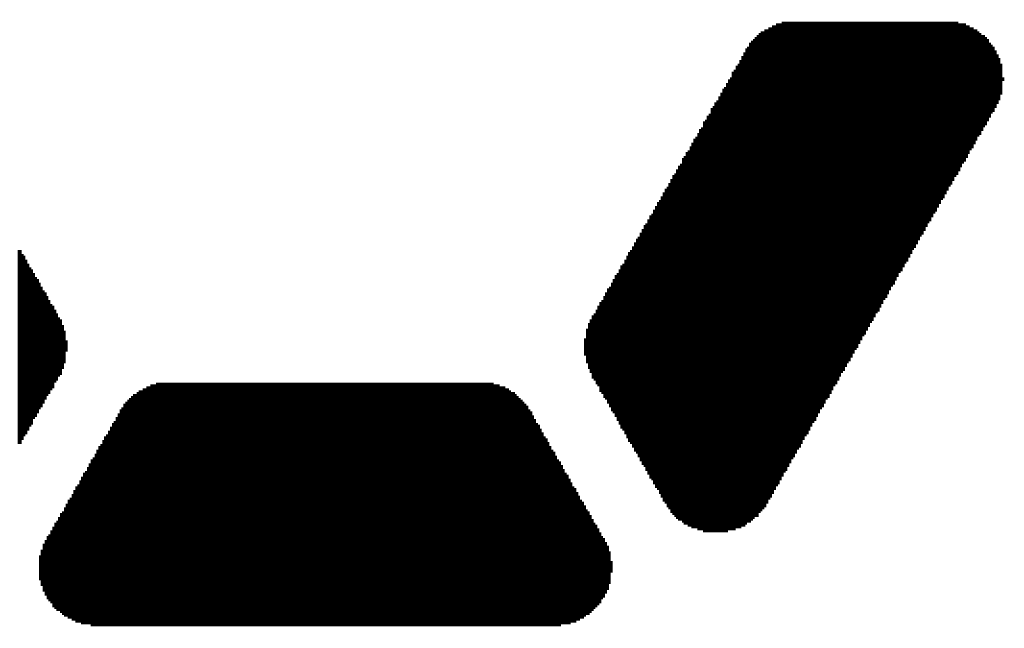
# Model space of a CAD drawing. Extents: x 0 to 83, y 0 to 145.
# Tile 8 of 21: x 14.76 to 20.46, y 70.98 to 74.51. Entities that reach past the tile are written whole.
import ezdxf

# ---------------------------------------------------------------- set-up
doc = ezdxf.new("R2010")
doc.units = 0
doc.layers.add('BG_SILKSCREEN_TOP', color=7, linetype='CONTINUOUS')

msp = doc.modelspace()

# ---------------------------------------------------------------- linework, layer by layer
at = {"layer": 'BG_SILKSCREEN_TOP', "const_width": 0.022098}
for points in [[(19.079464, 71.705216), (19.079464, 74.44994)], [(19.09064, 71.727568), (19.09064, 74.44994)], [(19.101562, 71.738744), (19.101562, 74.461116)], [(19.112738, 71.760842), (19.112738, 74.461116)], [(19.123914, 71.783194), (19.123914, 74.472292)], [(19.13509, 71.805292), (19.13509, 74.472292)], [(19.146012, 71.816468), (19.146012, 74.483468)], [(19.157188, 71.838566), (19.157188, 74.483468)], [(19.168364, 71.860918), (19.168364, 74.483468)], [(19.17954, 71.883016), (19.17954, 74.49439)], [(19.190462, 71.894192), (19.190462, 74.49439)], [(19.201638, 71.916544), (19.201638, 74.49439)], [(19.212814, 71.938642), (19.212814, 74.49439)], [(19.22399, 71.960994), (19.22399, 74.49439)], [(19.234912, 71.971916), (19.234912, 74.49439)], [(19.246088, 71.994268), (19.246088, 74.49439)], [(19.257264, 72.016366), (19.257264, 74.49439)], [(19.26844, 72.027542), (19.26844, 74.49439)], [(19.279362, 72.049894), (19.279362, 74.49439)], [(19.290538, 72.071992), (19.290538, 74.49439)], [(19.301714, 72.094344), (19.301714, 74.49439)], [(19.31289, 72.105266), (19.31289, 74.49439)], [(19.323812, 72.127618), (19.323812, 74.49439)], [(19.334988, 72.149716), (19.334988, 74.49439)], [(19.346164, 72.172068), (19.346164, 74.49439)], [(19.35734, 72.183244), (19.35734, 74.49439)], [(19.368262, 72.205342), (19.368262, 74.49439)], [(19.379438, 72.227694), (19.379438, 74.49439)], [(19.390614, 72.249792), (19.390614, 74.49439)], [(19.40179, 72.260968), (19.40179, 74.49439)], [(19.412712, 72.283066), (19.412712, 74.49439)], [(19.423888, 72.305418), (19.423888, 74.49439)], [(19.435064, 72.316594), (19.435064, 74.49439)], [(19.44624, 72.338692), (19.44624, 74.49439)], [(19.457162, 72.361044), (19.457162, 74.49439)], [(19.468338, 72.383142), (19.468338, 74.49439)], [(19.479514, 72.394318), (19.479514, 74.49439)], [(19.49069, 72.416416), (19.49069, 74.49439)], [(19.501612, 72.438768), (19.501612, 74.49439)], [(19.512788, 72.460866), (19.512788, 74.49439)], [(19.523964, 72.472042), (19.523964, 74.49439)], [(19.53514, 72.494394), (19.53514, 74.49439)], [(19.546062, 72.516492), (19.546062, 74.49439)], [(19.557238, 72.527668), (19.557238, 74.49439)], [(19.568414, 72.549766), (19.568414, 74.49439)], [(19.57959, 72.572118), (19.57959, 74.49439)], [(19.590512, 72.594216), (19.590512, 74.49439)], [(19.601688, 72.605392), (19.601688, 74.49439)], [(19.612864, 72.627744), (19.612864, 74.49439)], [(19.62404, 72.649842), (19.62404, 74.49439)], [(19.634962, 72.672194), (19.634962, 74.49439)], [(19.646138, 72.683116), (19.646138, 74.49439)], [(19.657314, 72.705468), (19.657314, 74.49439)], [(19.66849, 72.727566), (19.66849, 74.49439)], [(19.679412, 72.749918), (19.679412, 74.49439)], [(19.690588, 72.761094), (19.690588, 74.49439)], [(19.701764, 72.783192), (19.701764, 74.49439)], [(19.71294, 72.805544), (19.71294, 74.49439)], [(19.723862, 72.816466), (19.723862, 74.49439)], [(19.735038, 72.838818), (19.735038, 74.49439)], [(19.746214, 72.860916), (19.746214, 74.49439)], [(19.75739, 72.883268), (19.75739, 74.49439)], [(19.768312, 72.894444), (19.768312, 74.49439)], [(19.779488, 72.916542), (19.779488, 74.49439)], [(19.790664, 72.938894), (19.790664, 74.49439)], [(19.80184, 72.960992), (19.80184, 74.49439)], [(19.812762, 72.972168), (19.812762, 74.49439)], [(19.823938, 72.994266), (19.823938, 74.49439)], [(19.835114, 73.016618), (19.835114, 74.49439)], [(19.84629, 73.038716), (19.84629, 74.49439)], [(19.857212, 73.049892), (19.857212, 74.49439)], [(19.868388, 73.072244), (19.868388, 74.49439)], [(19.879564, 73.094342), (19.879564, 74.49439)], [(19.89074, 73.105518), (19.89074, 74.49439)], [(19.901662, 73.127616), (19.901662, 74.49439)], [(19.912838, 73.149968), (19.912838, 74.49439)], [(19.924014, 73.172066), (19.924014, 74.49439)], [(19.93519, 73.183242), (19.93519, 74.49439)], [(19.946112, 73.205594), (19.946112, 74.49439)], [(19.957288, 73.227692), (19.957288, 74.49439)], [(19.968464, 73.250044), (19.968464, 74.49439)], [(19.97964, 73.260966), (19.97964, 74.49439)], [(19.990562, 73.283318), (19.990562, 74.49439)], [(20.001738, 73.305416), (20.001738, 74.49439)], [(20.012914, 73.327768), (20.012914, 74.49439)], [(20.02409, 73.338944), (20.02409, 74.49439)], [(20.035012, 73.361042), (20.035012, 74.49439)], [(20.046188, 73.383394), (20.046188, 74.49439)], [(20.057364, 73.394316), (20.057364, 74.49439)], [(20.06854, 73.416668), (20.06854, 74.49439)], [(20.079462, 73.438766), (20.079462, 74.49439)], [(20.090638, 73.461118), (20.090638, 74.49439)], [(20.101814, 73.472294), (20.101814, 74.49439)], [(20.11299, 73.494392), (20.11299, 74.49439)], [(20.123912, 73.516744), (20.123912, 74.49439)], [(20.135088, 73.538842), (20.135088, 74.49439)], [(20.146264, 73.550018), (20.146264, 74.49439)], [(20.15744, 73.572116), (20.15744, 74.49439)], [(20.168362, 73.594468), (20.168362, 74.49439)], [(20.179538, 73.605644), (20.179538, 74.49439)], [(20.190714, 73.627742), (20.190714, 74.483468)], [(20.20189, 73.650094), (20.20189, 74.483468)], [(20.212812, 73.672192), (20.212812, 74.483468)], [(20.223988, 73.683368), (20.223988, 74.483468)], [(20.235164, 73.705466), (20.235164, 74.472292)], [(20.24634, 73.727818), (20.24634, 74.472292)], [(20.257262, 73.749916), (20.257262, 74.461116)], [(20.268438, 73.761092), (20.268438, 74.461116)], [(20.279614, 73.783444), (20.279614, 74.44994)], [(20.29079, 73.805542), (20.29079, 74.44994)], [(19.00174, 71.616316), (19.00174, 74.383392)], [(19.012662, 71.627492), (19.012662, 74.394568)], [(19.023838, 71.627492), (19.023838, 74.40549)], [(19.035014, 71.649844), (19.035014, 74.416666)], [(19.04619, 71.660766), (19.04619, 74.427842)], [(19.057112, 71.671942), (19.057112, 74.439018)], [(19.068288, 71.683118), (19.068288, 74.439018)], [(20.301712, 73.82764), (20.301712, 74.439018)], [(20.312888, 73.838816), (20.312888, 74.427842)], [(20.324064, 73.861168), (20.324064, 74.416666)], [(20.33524, 73.883266), (20.33524, 74.416666)], [(20.346162, 73.894442), (20.346162, 74.40549)], [(20.357338, 73.91654), (20.357338, 74.394568)], [(18.968212, 71.594218), (18.968212, 74.338942)], [(18.979388, 71.594218), (18.979388, 74.350118)], [(18.990564, 71.605394), (18.990564, 74.372216)], [(20.368514, 73.938892), (20.368514, 74.372216)], [(20.37969, 73.96099), (20.37969, 74.36104)], [(20.390612, 73.972166), (20.390612, 74.350118)], [(20.401788, 73.994518), (20.401788, 74.327766)], [(18.934938, 71.571866), (18.934938, 74.27214)], [(18.946114, 71.571866), (18.946114, 74.294492)], [(18.95729, 71.583042), (18.95729, 74.31659)], [(20.412964, 74.016616), (20.412964, 74.305668)], [(20.42414, 74.038968), (20.42414, 74.283316)], [(18.901664, 71.560944), (18.901664, 74.216768)], [(18.91284, 71.560944), (18.91284, 74.238866)], [(18.923762, 71.560944), (18.923762, 74.250042)], [(20.435062, 74.072242), (20.435062, 74.250042)], [(18.86839, 71.549768), (18.86839, 74.161142)], [(18.879312, 71.549768), (18.879312, 74.172318)], [(18.890488, 71.549768), (18.890488, 74.205592)], [(20.446238, 74.149966), (20.446238, 74.172318)], [(18.834862, 71.538592), (18.834862, 74.105516)], [(18.846038, 71.538592), (18.846038, 74.116692)], [(18.857214, 71.549768), (18.857214, 74.13879)], [(18.812764, 71.538592), (18.812764, 74.061066)], [(18.82394, 71.538592), (18.82394, 74.083418)], [(18.768314, 71.538592), (18.768314, 73.994518)], [(18.77949, 71.538592), (18.77949, 74.00544)], [(18.790412, 71.538592), (18.790412, 74.027792)], [(18.801588, 71.538592), (18.801588, 74.038968)], [(18.73504, 71.538592), (18.73504, 73.927716)], [(18.745962, 71.538592), (18.745962, 73.950068)], [(18.757138, 71.538592), (18.757138, 73.96099)], [(18.701512, 71.549768), (18.701512, 73.87209)], [(18.712688, 71.549768), (18.712688, 73.883266)], [(18.723864, 71.538592), (18.723864, 73.91654)], [(18.668238, 71.560944), (18.668238, 73.816718)], [(18.679414, 71.560944), (18.679414, 73.82764)], [(18.69059, 71.549768), (18.69059, 73.849992)], [(18.64614, 71.571866), (18.64614, 73.772268)], [(18.657062, 71.560944), (18.657062, 73.794366)], [(18.60169, 71.594218), (18.60169, 73.705466)], [(18.612612, 71.583042), (18.612612, 73.716642)], [(18.623788, 71.583042), (18.623788, 73.738994)], [(18.634964, 71.571866), (18.634964, 73.749916)], [(18.579338, 71.605394), (18.579338, 73.661016)], [(18.590514, 71.605394), (18.590514, 73.672192)], [(18.546064, 71.638668), (18.546064, 73.605644)], [(18.55724, 71.627492), (18.55724, 73.616566)], [(18.568162, 71.616316), (18.568162, 73.638918)], [(18.501614, 71.705216), (18.501614, 73.527666)], [(18.51279, 71.683118), (18.51279, 73.538842)], [(18.523712, 71.671942), (18.523712, 73.561194)], [(18.534888, 71.649844), (18.534888, 73.583292)], [(18.479262, 71.738744), (18.479262, 73.483216)], [(18.490438, 71.716392), (18.490438, 73.505568)], [(18.445988, 71.794116), (18.445988, 73.427844)], [(18.457164, 71.783194), (18.457164, 73.449942)], [(18.46834, 71.760842), (18.46834, 73.461118)], [(18.412714, 71.849742), (18.412714, 73.372218)], [(18.42389, 71.838566), (18.42389, 73.383394)], [(18.434812, 71.816468), (18.434812, 73.405492)], [(18.37944, 71.916544), (18.37944, 73.316592)], [(18.390362, 71.894192), (18.390362, 73.327768)], [(18.401538, 71.872094), (18.401538, 73.349866)], [(18.345912, 71.971916), (18.345912, 73.250044)], [(18.357088, 71.949818), (18.357088, 73.272142)], [(18.368264, 71.927466), (18.368264, 73.294494)], [(18.312638, 72.027542), (18.312638, 73.194418)], [(18.323814, 72.005444), (18.323814, 73.216516)], [(18.33499, 71.994268), (18.33499, 73.238868)], [(14.756638, 72.049894), (14.756638, 73.172066)], [(14.767814, 72.071992), (14.767814, 73.149968)], [(14.77899, 72.094344), (14.77899, 73.138792)], [(18.279364, 72.083168), (18.279364, 73.138792)], [(18.29054, 72.060816), (18.29054, 73.161144)], [(18.301462, 72.049894), (18.301462, 73.172066)], [(14.789912, 72.105266), (14.789912, 73.116694)], [(14.801088, 72.127618), (14.801088, 73.094342)], [(14.812264, 72.149716), (14.812264, 73.072244)], [(18.24609, 72.138794), (18.24609, 73.083166)], [(18.257012, 72.127618), (18.257012, 73.094342)], [(18.268188, 72.105266), (18.268188, 73.116694)], [(14.82344, 72.160892), (14.82344, 73.061068)], [(14.834362, 72.194166), (14.834362, 73.038716)], [(14.845538, 72.205342), (14.845538, 73.016618)], [(18.212562, 72.205342), (18.212562, 73.027794)], [(18.223738, 72.183244), (18.223738, 73.038716)], [(18.234914, 72.160892), (18.234914, 73.061068)], [(14.856714, 72.227694), (14.856714, 73.005442)], [(14.86789, 72.249792), (14.86789, 72.983344)], [(14.878812, 72.260968), (14.878812, 72.960992)], [(18.179288, 72.260968), (18.179288, 72.960992)], [(18.190464, 72.238616), (18.190464, 72.983344)], [(18.20164, 72.227694), (18.20164, 73.005442)], [(14.889988, 72.283066), (14.889988, 72.938894)], [(14.901164, 72.305418), (14.901164, 72.927718)], [(14.91234, 72.327516), (14.91234, 72.905366)], [(18.146014, 72.316594), (18.146014, 72.905366)], [(18.15719, 72.305418), (18.15719, 72.927718)], [(18.168112, 72.283066), (18.168112, 72.949816)], [(14.923262, 72.338692), (14.923262, 72.883268)], [(14.934438, 72.361044), (14.934438, 72.860916)], [(14.945614, 72.371966), (14.945614, 72.849994)], [(18.11274, 72.383142), (18.11274, 72.849994)], [(18.123662, 72.349868), (18.123662, 72.872092)], [(18.134838, 72.338692), (18.134838, 72.883268)], [(14.95679, 72.405494), (14.95679, 72.827642)], [(14.967712, 72.416416), (14.967712, 72.805544)], [(18.079212, 72.427592), (18.079212, 72.794368)], [(18.090388, 72.416416), (18.090388, 72.805544)], [(18.101564, 72.394318), (18.101564, 72.827642)], [(14.978888, 72.438768), (14.978888, 72.783192)], [(14.990064, 72.449944), (14.990064, 72.772016)], [(15.00124, 72.483218), (15.00124, 72.738742)], [(18.057114, 72.483218), (18.057114, 72.749918)], [(18.06829, 72.460866), (18.06829, 72.772016)], [(15.012162, 72.516492), (15.012162, 72.705468)], [(18.045938, 72.516492), (18.045938, 72.716644)], [(15.023338, 72.583294), (15.023338, 72.649842)], [(18.034762, 72.560942), (18.034762, 72.661018)], [(15.523464, 70.994016), (15.523464, 72.394318)], [(15.53464, 70.994016), (15.53464, 72.394318)], [(15.545562, 70.994016), (15.545562, 72.394318)], [(15.556738, 70.994016), (15.556738, 72.405494)], [(15.567914, 70.994016), (15.567914, 72.405494)], [(15.57909, 70.994016), (15.57909, 72.405494)], [(15.590012, 70.994016), (15.590012, 72.405494)], [(15.601188, 70.994016), (15.601188, 72.405494)], [(15.612364, 70.994016), (15.612364, 72.405494)], [(15.62354, 70.994016), (15.62354, 72.405494)], [(15.634462, 70.994016), (15.634462, 72.405494)], [(15.645638, 70.994016), (15.645638, 72.405494)], [(15.656814, 70.994016), (15.656814, 72.405494)], [(15.66799, 70.994016), (15.66799, 72.405494)], [(15.678912, 70.994016), (15.678912, 72.405494)], [(15.690088, 70.994016), (15.690088, 72.405494)], [(15.701264, 70.994016), (15.701264, 72.405494)], [(15.71244, 70.994016), (15.71244, 72.405494)], [(15.723362, 70.994016), (15.723362, 72.405494)], [(15.734538, 70.994016), (15.734538, 72.405494)], [(15.745714, 70.994016), (15.745714, 72.405494)], [(15.75689, 70.994016), (15.75689, 72.405494)], [(15.767812, 70.994016), (15.767812, 72.405494)], [(15.778988, 70.994016), (15.778988, 72.405494)], [(15.790164, 70.994016), (15.790164, 72.405494)], [(15.80134, 70.994016), (15.80134, 72.405494)], [(15.812262, 70.994016), (15.812262, 72.405494)], [(15.823438, 70.994016), (15.823438, 72.405494)], [(15.834614, 70.994016), (15.834614, 72.405494)], [(15.84579, 70.994016), (15.84579, 72.405494)], [(15.856712, 70.994016), (15.856712, 72.405494)], [(15.867888, 70.994016), (15.867888, 72.405494)], [(15.879064, 70.994016), (15.879064, 72.405494)], [(15.89024, 70.994016), (15.89024, 72.405494)], [(15.901162, 70.994016), (15.901162, 72.405494)], [(15.912338, 70.994016), (15.912338, 72.405494)], [(15.923514, 70.994016), (15.923514, 72.405494)], [(15.93469, 70.994016), (15.93469, 72.405494)], [(15.945612, 70.994016), (15.945612, 72.405494)], [(15.956788, 70.994016), (15.956788, 72.405494)], [(15.967964, 70.994016), (15.967964, 72.405494)], [(15.97914, 70.994016), (15.97914, 72.405494)], [(15.990062, 70.994016), (15.990062, 72.405494)], [(16.001238, 70.994016), (16.001238, 72.405494)], [(16.012414, 70.994016), (16.012414, 72.405494)], [(16.02359, 70.994016), (16.02359, 72.405494)], [(16.034512, 70.994016), (16.034512, 72.405494)], [(16.045688, 70.994016), (16.045688, 72.405494)], [(16.056864, 70.994016), (16.056864, 72.405494)], [(16.06804, 70.994016), (16.06804, 72.405494)], [(16.078962, 70.994016), (16.078962, 72.405494)], [(16.090138, 70.994016), (16.090138, 72.405494)], [(16.101314, 70.994016), (16.101314, 72.405494)], [(16.11249, 70.994016), (16.11249, 72.405494)], [(16.123412, 70.994016), (16.123412, 72.405494)], [(16.134588, 70.994016), (16.134588, 72.405494)], [(16.145764, 70.994016), (16.145764, 72.405494)], [(16.15694, 70.994016), (16.15694, 72.405494)], [(16.167862, 70.994016), (16.167862, 72.405494)], [(16.179038, 70.994016), (16.179038, 72.405494)], [(16.190214, 70.994016), (16.190214, 72.405494)], [(16.20139, 70.994016), (16.20139, 72.405494)], [(16.212312, 70.994016), (16.212312, 72.405494)], [(16.223488, 70.994016), (16.223488, 72.405494)], [(16.234664, 70.994016), (16.234664, 72.405494)], [(16.24584, 70.994016), (16.24584, 72.405494)], [(16.256762, 70.994016), (16.256762, 72.405494)], [(16.267938, 70.994016), (16.267938, 72.405494)], [(16.279114, 70.994016), (16.279114, 72.405494)], [(16.29029, 70.994016), (16.29029, 72.405494)], [(16.301212, 70.994016), (16.301212, 72.405494)], [(16.312388, 70.994016), (16.312388, 72.405494)], [(16.323564, 70.994016), (16.323564, 72.405494)], [(16.33474, 70.994016), (16.33474, 72.405494)], [(16.345662, 70.994016), (16.345662, 72.405494)], [(16.356838, 70.994016), (16.356838, 72.405494)], [(16.368014, 70.994016), (16.368014, 72.405494)], [(16.37919, 70.994016), (16.37919, 72.405494)], [(16.390112, 70.994016), (16.390112, 72.405494)], [(16.401288, 70.994016), (16.401288, 72.405494)], [(16.412464, 70.994016), (16.412464, 72.405494)], [(16.42364, 70.994016), (16.42364, 72.405494)], [(16.434562, 70.994016), (16.434562, 72.405494)], [(16.445738, 70.994016), (16.445738, 72.405494)], [(16.456914, 70.994016), (16.456914, 72.405494)], [(16.46809, 70.994016), (16.46809, 72.405494)], [(16.479012, 70.994016), (16.479012, 72.405494)], [(16.490188, 70.994016), (16.490188, 72.405494)], [(16.501364, 70.994016), (16.501364, 72.405494)], [(16.51254, 70.994016), (16.51254, 72.405494)], [(16.523462, 70.994016), (16.523462, 72.405494)], [(16.534638, 70.994016), (16.534638, 72.405494)], [(16.545814, 70.994016), (16.545814, 72.405494)], [(16.55699, 70.994016), (16.55699, 72.405494)], [(16.567912, 70.994016), (16.567912, 72.405494)], [(16.579088, 70.994016), (16.579088, 72.405494)], [(16.590264, 70.994016), (16.590264, 72.405494)], [(16.60144, 70.994016), (16.60144, 72.405494)], [(16.612362, 70.994016), (16.612362, 72.405494)], [(16.623538, 70.994016), (16.623538, 72.405494)], [(16.634714, 70.994016), (16.634714, 72.405494)], [(16.64589, 70.994016), (16.64589, 72.405494)], [(16.656812, 70.994016), (16.656812, 72.405494)], [(16.667988, 70.994016), (16.667988, 72.405494)], [(16.679164, 70.994016), (16.679164, 72.405494)], [(16.69034, 70.994016), (16.69034, 72.405494)], [(16.701262, 70.994016), (16.701262, 72.405494)], [(16.712438, 70.994016), (16.712438, 72.405494)], [(16.723614, 70.994016), (16.723614, 72.405494)], [(16.73479, 70.994016), (16.73479, 72.405494)], [(16.745712, 70.994016), (16.745712, 72.405494)], [(16.756888, 70.994016), (16.756888, 72.405494)], [(16.768064, 70.994016), (16.768064, 72.405494)], [(16.77924, 70.994016), (16.77924, 72.405494)], [(16.790162, 70.994016), (16.790162, 72.405494)], [(16.801338, 70.994016), (16.801338, 72.405494)], [(16.812514, 70.994016), (16.812514, 72.405494)], [(16.82369, 70.994016), (16.82369, 72.405494)], [(16.834612, 70.994016), (16.834612, 72.405494)], [(16.845788, 70.994016), (16.845788, 72.405494)], [(16.856964, 70.994016), (16.856964, 72.405494)], [(16.86814, 70.994016), (16.86814, 72.405494)], [(16.879062, 70.994016), (16.879062, 72.405494)], [(16.890238, 70.994016), (16.890238, 72.405494)], [(16.901414, 70.994016), (16.901414, 72.405494)], [(16.91259, 70.994016), (16.91259, 72.405494)], [(16.923512, 70.994016), (16.923512, 72.405494)], [(16.934688, 70.994016), (16.934688, 72.405494)], [(16.945864, 70.994016), (16.945864, 72.405494)], [(16.95704, 70.994016), (16.95704, 72.405494)], [(16.967962, 70.994016), (16.967962, 72.405494)], [(16.979138, 70.994016), (16.979138, 72.405494)], [(16.990314, 70.994016), (16.990314, 72.405494)], [(17.00149, 70.994016), (17.00149, 72.405494)], [(17.012412, 70.994016), (17.012412, 72.405494)], [(17.023588, 70.994016), (17.023588, 72.405494)], [(17.034764, 70.994016), (17.034764, 72.405494)], [(17.04594, 70.994016), (17.04594, 72.405494)], [(17.056862, 70.994016), (17.056862, 72.405494)], [(17.068038, 70.994016), (17.068038, 72.405494)], [(17.079214, 70.994016), (17.079214, 72.405494)], [(17.09039, 70.994016), (17.09039, 72.405494)], [(17.101312, 70.994016), (17.101312, 72.405494)], [(17.112488, 70.994016), (17.112488, 72.405494)], [(17.123664, 70.994016), (17.123664, 72.405494)], [(17.13484, 70.994016), (17.13484, 72.405494)], [(17.145762, 70.994016), (17.145762, 72.405494)], [(17.156938, 70.994016), (17.156938, 72.405494)], [(17.168114, 70.994016), (17.168114, 72.405494)], [(17.17929, 70.994016), (17.17929, 72.405494)], [(17.190212, 70.994016), (17.190212, 72.405494)], [(17.201388, 70.994016), (17.201388, 72.405494)], [(17.212564, 70.994016), (17.212564, 72.405494)], [(17.22374, 70.994016), (17.22374, 72.405494)], [(17.234662, 70.994016), (17.234662, 72.405494)], [(17.245838, 70.994016), (17.245838, 72.405494)], [(17.257014, 70.994016), (17.257014, 72.405494)], [(17.26819, 70.994016), (17.26819, 72.405494)], [(17.279112, 70.994016), (17.279112, 72.405494)], [(17.290288, 70.994016), (17.290288, 72.405494)], [(17.301464, 70.994016), (17.301464, 72.405494)], [(17.31264, 70.994016), (17.31264, 72.405494)], [(17.323562, 70.994016), (17.323562, 72.405494)], [(17.334738, 70.994016), (17.334738, 72.405494)], [(17.345914, 70.994016), (17.345914, 72.405494)], [(17.35709, 70.994016), (17.35709, 72.405494)], [(17.368012, 70.994016), (17.368012, 72.405494)], [(17.379188, 70.994016), (17.379188, 72.405494)], [(17.390364, 70.994016), (17.390364, 72.405494)], [(17.40154, 70.994016), (17.40154, 72.405494)], [(17.412462, 70.994016), (17.412462, 72.405494)], [(17.423638, 70.994016), (17.423638, 72.405494)], [(17.434814, 70.994016), (17.434814, 72.405494)], [(17.44599, 70.994016), (17.44599, 72.405494)], [(17.456912, 70.994016), (17.456912, 72.405494)], [(17.468088, 70.994016), (17.468088, 72.405494)], [(17.479264, 70.994016), (17.479264, 72.405494)], [(17.49044, 70.994016), (17.49044, 72.405494)], [(17.501362, 70.994016), (17.501362, 72.394318)], [(17.512538, 70.994016), (17.512538, 72.394318)], [(17.523714, 70.994016), (17.523714, 72.394318)], [(15.423388, 70.994016), (15.423388, 72.338692)], [(15.434564, 70.994016), (15.434564, 72.338692)], [(15.44574, 70.994016), (15.44574, 72.349868)], [(15.456662, 70.994016), (15.456662, 72.361044)], [(15.467838, 70.994016), (15.467838, 72.361044)], [(15.479014, 70.994016), (15.479014, 72.371966)], [(15.49019, 70.994016), (15.49019, 72.371966)], [(15.501112, 70.994016), (15.501112, 72.383142)], [(15.512288, 70.994016), (15.512288, 72.383142)], [(17.53489, 70.994016), (17.53489, 72.383142)], [(17.545812, 70.994016), (17.545812, 72.383142)], [(17.556988, 70.994016), (17.556988, 72.383142)], [(17.568164, 70.994016), (17.568164, 72.371966)], [(17.57934, 70.994016), (17.57934, 72.371966)], [(17.590262, 70.994016), (17.590262, 72.361044)], [(17.601438, 70.994016), (17.601438, 72.349868)], [(17.612614, 70.994016), (17.612614, 72.349868)], [(17.62379, 70.994016), (17.62379, 72.338692)], [(15.367762, 70.994016), (15.367762, 72.283066)], [(15.378938, 70.994016), (15.378938, 72.294242)], [(15.390114, 70.994016), (15.390114, 72.305418)], [(15.40129, 70.994016), (15.40129, 72.316594)], [(15.412212, 70.994016), (15.412212, 72.327516)], [(17.634712, 70.994016), (17.634712, 72.327516)], [(17.645888, 70.994016), (17.645888, 72.316594)], [(17.657064, 70.994016), (17.657064, 72.305418)], [(17.66824, 70.994016), (17.66824, 72.294242)], [(17.679162, 70.994016), (17.679162, 72.283066)], [(15.334488, 70.994016), (15.334488, 72.227694)], [(15.345664, 70.994016), (15.345664, 72.249792)], [(15.35684, 70.994016), (15.35684, 72.260968)], [(17.690338, 70.994016), (17.690338, 72.272144)], [(17.701514, 70.994016), (17.701514, 72.249792)], [(17.71269, 70.994016), (17.71269, 72.238616)], [(17.723612, 70.994016), (17.723612, 72.216518)], [(15.301214, 70.994016), (15.301214, 72.172068)], [(15.31239, 70.994016), (15.31239, 72.183244)], [(15.323312, 70.994016), (15.323312, 72.205342)], [(17.734788, 70.994016), (17.734788, 72.194166)], [(17.745964, 70.994016), (17.745964, 72.172068)], [(17.75714, 70.994016), (17.75714, 72.160892)], [(15.26794, 70.994016), (15.26794, 72.105266)], [(15.278862, 70.994016), (15.278862, 72.127618)], [(15.290038, 70.994016), (15.290038, 72.149716)], [(17.768062, 70.994016), (17.768062, 72.138794)], [(17.779238, 70.994016), (17.779238, 72.116442)], [(15.234412, 70.994016), (15.234412, 72.049894)], [(15.245588, 70.994016), (15.245588, 72.071992)], [(15.256764, 70.994016), (15.256764, 72.094344)], [(17.790414, 70.994016), (17.790414, 72.094344)], [(17.80159, 70.994016), (17.80159, 72.083168)], [(17.812512, 70.994016), (17.812512, 72.060816)], [(15.201138, 70.994016), (15.201138, 71.994268)], [(15.212314, 70.994016), (15.212314, 72.016366)], [(15.22349, 70.994016), (15.22349, 72.038718)], [(17.823688, 70.994016), (17.823688, 72.038718)], [(17.834864, 70.994016), (17.834864, 72.016366)], [(17.84604, 70.994016), (17.84604, 72.005444)], [(15.167864, 71.005192), (15.167864, 71.938642)], [(15.17904, 70.994016), (15.17904, 71.960994)], [(15.189962, 70.994016), (15.189962, 71.971916)], [(17.856962, 70.994016), (17.856962, 71.983092)], [(17.868138, 70.994016), (17.868138, 71.960994)], [(17.879314, 70.994016), (17.879314, 71.949818)], [(15.13459, 71.005192), (15.13459, 71.883016)], [(15.145512, 71.005192), (15.145512, 71.894192)], [(15.156688, 71.005192), (15.156688, 71.916544)], [(17.89049, 71.005192), (17.89049, 71.927466)], [(17.901412, 71.005192), (17.901412, 71.905368)], [(17.912588, 71.005192), (17.912588, 71.883016)], [(15.112238, 71.016368), (15.112238, 71.838566)], [(15.123414, 71.005192), (15.123414, 71.860918)], [(17.923764, 71.005192), (17.923764, 71.872094)], [(17.93494, 71.005192), (17.93494, 71.849742)], [(17.945862, 71.016368), (17.945862, 71.827644)], [(15.067788, 71.027544), (15.067788, 71.760842)], [(15.078964, 71.027544), (15.078964, 71.783194)], [(15.09014, 71.016368), (15.09014, 71.805292)], [(15.101062, 71.016368), (15.101062, 71.816468)], [(17.957038, 71.016368), (17.957038, 71.805292)], [(17.968214, 71.016368), (17.968214, 71.794116)], [(17.97939, 71.027544), (17.97939, 71.772018)], [(15.034514, 71.049642), (15.034514, 71.705216)], [(15.04569, 71.038466), (15.04569, 71.727568)], [(15.056612, 71.038466), (15.056612, 71.738744)], [(17.990312, 71.027544), (17.990312, 71.749666)], [(18.001488, 71.038466), (18.001488, 71.727568)], [(18.012664, 71.038466), (18.012664, 71.716392)], [(15.00124, 71.071994), (15.00124, 71.649844)], [(15.012162, 71.060818), (15.012162, 71.660766)], [(15.023338, 71.049642), (15.023338, 71.683118)], [(18.02384, 71.049642), (18.02384, 71.694294)], [(18.034762, 71.060818), (18.034762, 71.671942)], [(18.045938, 71.060818), (18.045938, 71.660766)], [(14.967712, 71.094092), (14.967712, 71.594218)], [(14.978888, 71.082916), (14.978888, 71.605394)], [(14.990064, 71.082916), (14.990064, 71.627492)], [(18.057114, 71.071994), (18.057114, 71.638668)], [(18.06829, 71.082916), (18.06829, 71.616316)], [(18.079212, 71.094092), (18.079212, 71.594218)], [(14.945614, 71.127366), (14.945614, 71.549768)], [(14.95679, 71.105268), (14.95679, 71.571866)], [(18.090388, 71.105268), (18.090388, 71.583042)], [(18.101564, 71.116444), (18.101564, 71.560944)], [(18.11274, 71.127366), (18.11274, 71.538592)], [(14.91234, 71.171816), (14.91234, 71.494142)], [(14.923262, 71.149718), (14.923262, 71.516494)], [(14.934438, 71.138542), (14.934438, 71.527416)], [(18.123662, 71.149718), (18.123662, 71.516494)], [(18.134838, 71.160894), (18.134838, 71.505318)], [(18.146014, 71.182992), (18.146014, 71.482966)], [(14.889988, 71.227442), (14.889988, 71.438516)], [(14.901164, 71.194168), (14.901164, 71.472044)], [(18.15719, 71.205344), (18.15719, 71.460868)], [(18.168112, 71.238618), (18.168112, 71.427594)], [(14.878812, 71.260716), (14.878812, 71.405242)], [(18.179288, 71.305166), (18.179288, 71.371968)]]:
    msp.add_lwpolyline(points, dxfattribs=at)

doc.saveas('drawing.dxf')
